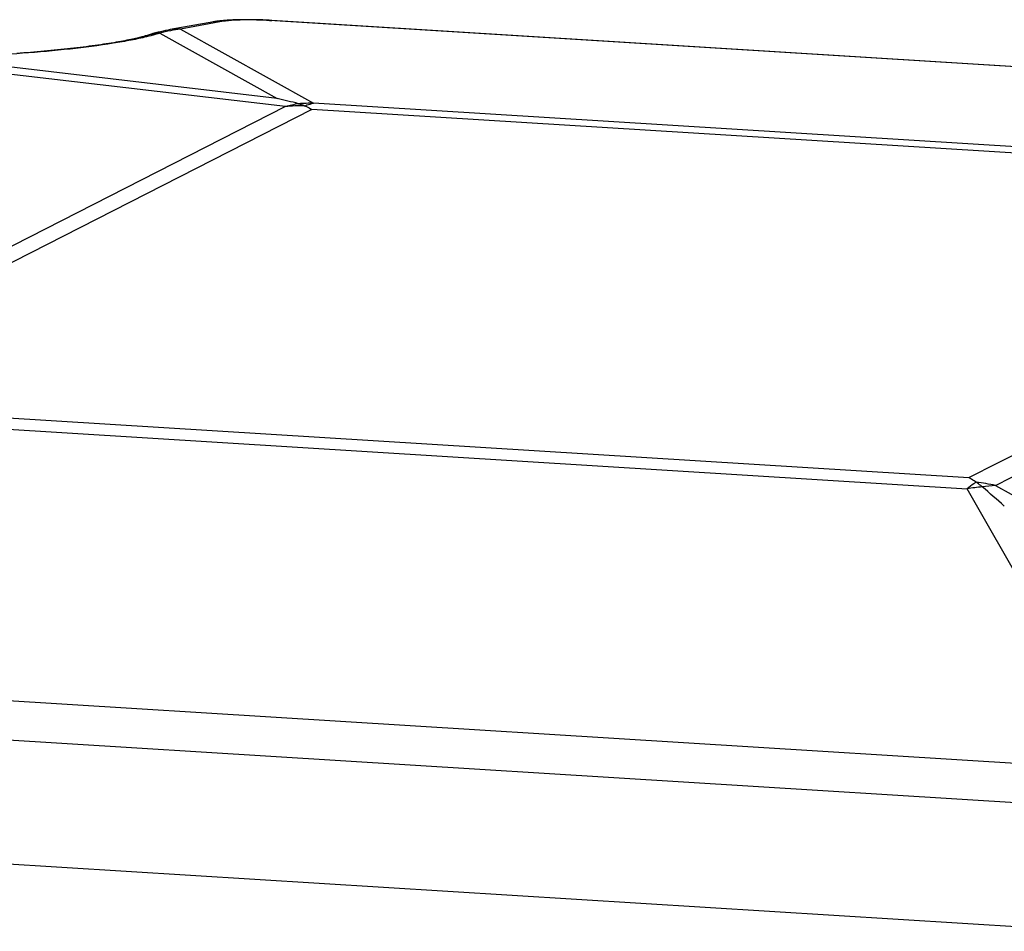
# Model space of a CAD drawing. Header units: millimetres. Extents: x 0 to 420, y 0 to 297.
# Tile 24 of 58: x 196 to 206, y 80 to 89. Entities that reach past the tile are written whole.
import ezdxf

# ---------------------------------------------------------------- set-up
doc = ezdxf.new("R2010")
doc.units = ezdxf.units.MM
doc.header["$LTSCALE"] = 23.1
doc.layers.add('COMPONENTS', color=7, linetype='CONTINUOUS')

msp = doc.modelspace()

# ---------------------------------------------------------------- linework, layer by layer
at = {"layer": 'COMPONENTS', "color": 7, "linetype": 'CONTINUOUS'}
for p, q in [((198.11354, 88.95509), (198.10234, 88.95407)), ((198.31143, 88.96347), (198.28062, 88.96307)), ((198.34156, 88.96361), (198.31143, 88.96347)), ((198.37152, 88.96351), (198.34156, 88.96361)), ((198.40146, 88.96319), (198.37152, 88.96351)), ((198.43162, 88.96264), (198.40146, 88.96319)), ((198.46188, 88.96185), (198.43162, 88.96264)), ((198.49215, 88.96084), (198.46188, 88.96185)), ((198.52235, 88.95958), (198.49215, 88.96084)), ((198.55238, 88.95809), (198.52235, 88.95958)), ((198.57803, 88.9566), (198.55238, 88.95809)), ((217.67176, 87.76741), (198.5562, 88.95527)), ((217.70165, 87.76823), (198.57803, 88.9566)), ((198.11338, 88.94814), (197.70221, 88.87395)), ((197.70221, 88.87395), (198.97737, 88.1641)), ((197.50472, 88.83492), (197.48486, 88.82869)), ((197.50472, 88.83492), (198.62771, 88.20978)), ((198.70703, 88.13177), (194.90606, 88.57916)), ((198.62771, 88.20978), (195.26176, 88.60597)), ((198.70703, 88.13177), (193.11114, 85.27725)), ((211.00015, 87.417), (198.97737, 88.1641)), ((198.96038, 88.10487), (193.48616, 85.31242)), ((210.72176, 87.37401), (198.96038, 88.10487)), ((205.24754, 84.58156), (210.72176, 87.37401)), ((205.50287, 84.50722), (211.09877, 87.36174)), ((193.48616, 85.31242), (205.24754, 84.58156)), ((193.20975, 85.22199), (205.23254, 84.47489)), ((206.58282, 82.10217), (205.23254, 84.47489)), ((205.50287, 84.50722), (209.08343, 82.49609)), ((186.77889, 83.02669), (205.9523, 81.83524)), ((186.62753, 82.65895), (205.80092, 81.4675)), ((206.3986, 80.24086), (185.70597, 81.52671))]:
    msp.add_line(p, q, dxfattribs=at)
for points in [[(198.28062, 88.96307), (198.26514, 88.96277), (198.24955, 88.96239), (198.23398, 88.96193), (198.21877, 88.9614), (198.20396, 88.96081), (198.18951, 88.96015), (198.17559, 88.95943), (198.16225, 88.95867), (198.14941, 88.95785), (198.13702, 88.95698), (198.12507, 88.95606), (198.11354, 88.95509)], [(197.60423, 88.86829), (197.58461, 88.86463), (197.56044, 88.85979), (197.53626, 88.85457), (197.51206, 88.84898)], [(198.10234, 88.95407), (198.09146, 88.95299), (198.08087, 88.95186), (198.07051, 88.95066), (198.06035, 88.94939), (198.05038, 88.94805), (198.04051, 88.94662), (198.03072, 88.9451), (198.021, 88.94348), (197.60423, 88.86829)], [(197.39504, 88.81667), (197.37212, 88.80948), (197.36596, 88.80761), (197.35901, 88.80557), (197.35123, 88.80336), (197.34262, 88.80099), (197.33318, 88.79847), (197.32289, 88.79581), (197.31173, 88.79301), (197.29972, 88.79008), (197.28684, 88.78703), (197.27307, 88.78386), (197.25841, 88.78059), (197.24286, 88.77722), (197.2264, 88.77375), (197.20906, 88.77019), (197.19084, 88.76656), (197.17174, 88.76286), (197.15181, 88.7591), (197.13107, 88.75529), (197.10952, 88.75144), (197.08722, 88.74756), (197.06421, 88.74366), (197.04047, 88.73974), (197.01609, 88.73582), (196.99111, 88.73191), (196.96552, 88.728), (196.93937, 88.72412), (196.91268, 88.72025), (196.88546, 88.7164), (196.85774, 88.71259), (196.82954, 88.70881), (196.80088, 88.70507), (196.77179, 88.70136), (196.74228, 88.6977), (196.71238, 88.69409), (196.68212, 88.69054), (196.65152, 88.68704), (196.6206, 88.68359), (196.5894, 88.68021), (196.55794, 88.6769), (196.52623, 88.67366), (196.49433, 88.67049), (196.46224, 88.6674), (196.43, 88.66439), (196.39764, 88.66145), (196.36518, 88.65861), (196.33265, 88.65585), (196.30008, 88.65318), (196.26749, 88.6506), (196.23491, 88.64812), (196.20238, 88.64573), (196.16991, 88.64344), (196.13753, 88.64125)], [(197.51206, 88.84898), (197.48786, 88.84301), (197.46364, 88.83667), (197.43943, 88.82996), (197.41521, 88.82286), (197.39504, 88.81667)]]:
    msp.add_lwpolyline(points, dxfattribs=at)
for centre, radius, start, end in [((197.67665, 88.46522), 0.40953, 86.422486, 100.185441), ((197.92229, 87.24529), 1.64346, 97.695695, 101.086626), ((198.08783, 88.53941), 0.40953, 86.422486, 100.185441), ((197.49554, 88.42595), 0.40288, 91.519561, 107.382408), ((197.5154, 88.43218), 0.40288, 91.519561, 107.382379), ((197.93158, 87.19738), 1.69226, 101.083614, 104.61038), ((196.14233, 77.48518), 11.00883, 75.852588, 76.952278), ((199.20249, 86.22273), 1.97228, 100.795265, 104.549069), ((198.89067, 86.07828), 2.06168, 89.99959, 95.110184), ((198.97272, 85.72339), 2.44072, 89.891002, 93.279911), ((205.04761, 82.36382), 2.19122, 78.008586, 82.922974), ((205.63545, 81.907), 2.59931, 95.723655, 98.917245), ((205.65853, 82.5017), 2.01155, 94.438028, 98.067646), ((188.6504, 65.06567), 25.63567, 48.648809, 49.273924)]:
    msp.add_arc(centre, radius, start, end, dxfattribs=at)
for points, knots in [([(198.5562, 88.95527), (198.51414, 88.95788), (198.42921, 88.96123), (198.30721, 88.96174), (198.21279, 88.95861), (198.15013, 88.95345), (198.12447, 88.95014), (198.11338, 88.94814)], [0, 0, 0, 0, 0.2851172, 0.5747417, 0.8251324, 0.9238261, 1, 1, 1, 1]), ([(197.37781, 88.79955), (197.32943, 88.7879), (197.22299, 88.76557), (196.97942, 88.72359), (196.63287, 88.67885), (196.19664, 88.63946), (195.89744, 88.62349), (195.74991, 88.61904)], [0, 0, 0, 0, 0.0910393, 0.1988742, 0.4520739, 0.729995, 1, 1, 1, 1]), ([(197.48486, 88.82869), (197.4769, 88.82619), (197.44149, 88.81552), (197.40566, 88.80625), (197.37781, 88.79955)], [0, 0, 0, 0, 0.2254504, 1, 1, 1, 1]), ([(198.83308, 88.16011), (198.83788, 88.1589), (198.85751, 88.15346), (198.87662, 88.14624), (198.89069, 88.13996)], [0, 0, 0, 0, 0.2434089, 1, 1, 1, 1]), ([(198.89068, 88.13996), (198.89785, 88.14265), (198.92618, 88.15258), (198.95537, 88.16009), (198.97737, 88.1641)], [0, 0, 0, 0, 0.2549668, 1, 1, 1, 1]), ([(198.89068, 88.13996), (198.89651, 88.13736), (198.92014, 88.12648), (198.94325, 88.11447), (198.96038, 88.10487)], [0, 0, 0, 0, 0.2452499, 1, 1, 1, 1]), ([(205.31758, 84.53834), (205.31037, 84.53368), (205.28101, 84.51393), (205.25299, 84.4922), (205.23254, 84.47489)], [0, 0, 0, 0, 0.2427182, 1, 1, 1, 1]), ([(205.31758, 84.53834), (205.31177, 84.54225), (205.28887, 84.55736), (205.26537, 84.57157), (205.24754, 84.58156)], [0, 0, 0, 0, 0.255178, 1, 1, 1, 1]), ([(205.37622, 84.49334), (205.37139, 84.49751), (205.35249, 84.51334), (205.33273, 84.52814), (205.31758, 84.53834)], [0, 0, 0, 0, 0.2588735, 1, 1, 1, 1])]:
    msp.add_open_spline(points, degree=3, knots=knots, dxfattribs=at)
msp.add_open_spline([(198.5562, 88.95527), (198.56337, 88.95658), (198.57076, 88.95705), (198.57803, 88.9566)], degree=3, dxfattribs=at)

doc.saveas('drawing.dxf')
